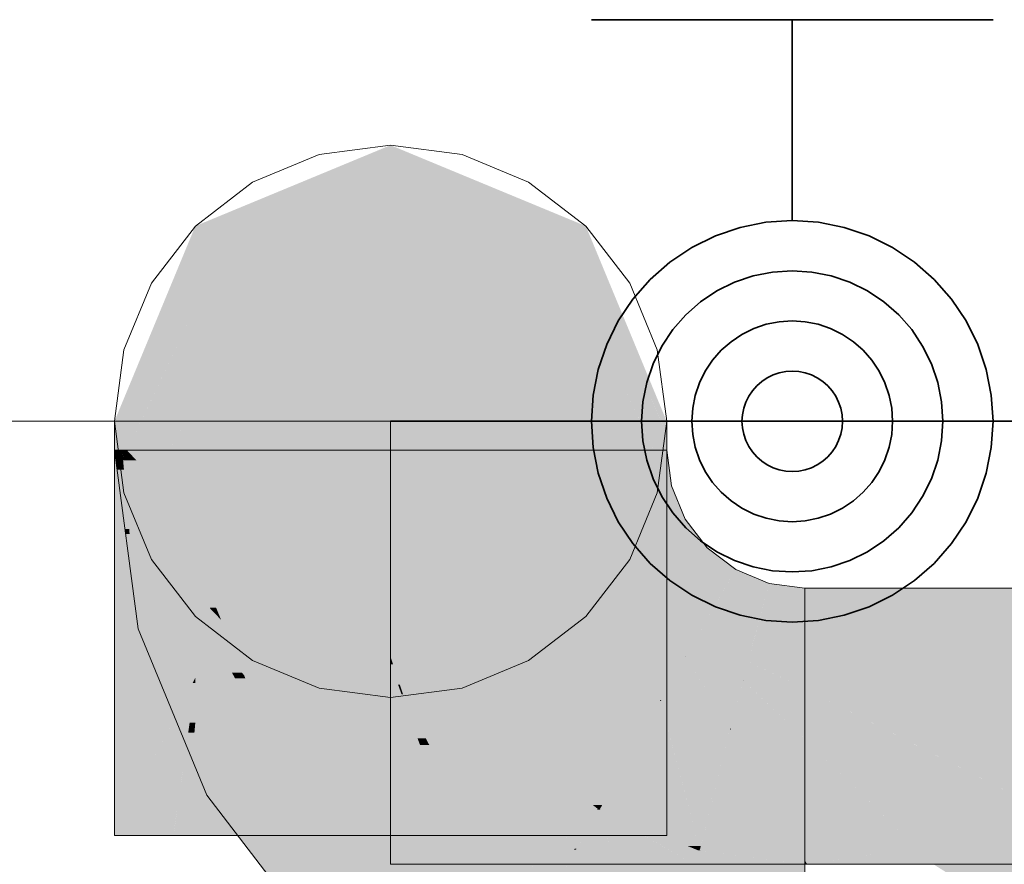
# Model space of a CAD drawing. Extents: x -223 to 557, y -138 to 606.
# Tile 63 of 256: x -44.39 to -42.43, y 102.57 to 104.25. Entities that reach past the tile are written whole.
import ezdxf

# ---------------------------------------------------------------- set-up
doc = ezdxf.new("R2010")
doc.units = 0
doc.layers.get('0').update_dxf_attribs({"lineweight": 35})
doc.layers.add('0-Shading', color=7, linetype='Continuous', lineweight=35)
for name, color, linetype, lineweight, true_color in [('H_Heizkoerper', 1, 'Continuous', 35, 0xff0000), ('H_Ruecklauf_Beschriftung_OG', 5, 'Continuous', 18, 0x0000ff), ('H_Vorlauf', 1, 'Continuous', 35, 0xff0000), ('H_Vorlauf_OG', 1, 'Continuous', 18, 0xff0000)]:
    doc.layers.add(name, color=color, linetype=linetype, lineweight=lineweight, true_color=true_color)

# ---------------------------------------------------------------- blocks, each defined once
blk = doc.blocks.new('Shading-A07ALDT11N', base_point=(16.4127, 8.9635))
at = {"layer": '0-Shading', "color": 14, "true_color": 0x8e0000}
for points in [[(-43.6533, 103.9509), (-43.7664, 103.9509), (-43.6533, 103.9978)], [(-43.5402, 103.9509), (-43.6533, 103.9509), (-43.6533, 103.9978)], [(-43.9388, 103.8367), (-44.0422, 103.8367), (-43.6533, 103.9509)], [(-44.0422, 103.8367), (-43.6533, 103.9509), (-43.7664, 103.9509)], [(-43.3677, 103.8367), (-43.5402, 103.9509), (-43.6533, 103.9509)], [(-43.2644, 103.8367), (-43.3677, 103.8367), (-43.5402, 103.9509)], [(-44.0422, 103.7953), (-43.9388, 103.8367), (-44.0422, 103.8367)], [(-43.2644, 103.7953), (-43.2644, 103.8367), (-43.3677, 103.8367)]]:
    blk.add_solid(points, dxfattribs=at)
at = {"layer": '0-Shading', "color": 14, "true_color": 0xac0000}
for points in [[(-43.6533, 103.8136), (-43.9966, 103.8136), (-43.6533, 103.9509)], [(-43.3099, 103.8136), (-43.6533, 103.8136), (-43.6533, 103.9509)], [(-43.7041, 103.7953), (-44.0422, 103.7953), (-43.6533, 103.8136)], [(-44.0422, 103.7953), (-43.6533, 103.8136), (-43.9966, 103.8136)], [(-43.6024, 103.7953), (-43.3099, 103.8136), (-43.6533, 103.8136)], [(-43.2644, 103.7953), (-43.6024, 103.7953), (-43.3099, 103.8136)], [(-44.0422, 103.6741), (-43.7041, 103.7953), (-44.0422, 103.7953)], [(-43.2644, 103.6741), (-43.2644, 103.7953), (-43.6024, 103.7953)], [(-44.0422, 103.0774), (-44.1684, 103.0774), (-44.0422, 103.2297)], [(-43.1033, 103.0353), (-43.2644, 103.0353), (-43.2644, 103.2297)], [(-44.1999, 103.0394), (-44.0422, 103.0774), (-44.1684, 103.0774)], [(-44.0422, 103.0394), (-44.1999, 103.0394), (-44.0422, 103.0774)], [(-44.0422, 103.0353), (-44.2033, 103.0353), (-44.0422, 103.0394)], [(-44.2033, 103.0353), (-44.0422, 103.0394), (-44.1999, 103.0394)], [(-44.0422, 102.937), (-44.2033, 102.937), (-44.2033, 103.0353)], [(-44.0422, 102.937), (-44.0422, 103.0353), (-44.2033, 103.0353)], [(-43.1033, 102.937), (-43.2644, 102.937), (-43.1033, 103.0353)], [(-43.2644, 102.937), (-43.1033, 103.0353), (-43.2644, 103.0353)], [(-44.2033, 102.8363), (-44.0422, 102.937), (-44.2033, 102.937)], [(-43.1033, 102.8363), (-43.1033, 102.937), (-43.2644, 102.937)]]:
    blk.add_solid(points, dxfattribs=at)
at = {"layer": '0-Shading', "color": 16, "true_color": 0x850000}
for points in [[(-44.0422, 103.7953), (-44.0593, 103.7953), (-44.0422, 103.8367)], [(-43.2472, 103.7953), (-43.2644, 103.7953), (-43.2644, 103.8367)], [(-44.1912, 103.4478), (-44.2033, 103.4478), (-44.0422, 103.7953)], [(-44.2033, 103.4478), (-44.0422, 103.7953), (-44.0593, 103.7953)], [(-43.1153, 103.4478), (-43.2472, 103.7953), (-43.2644, 103.7953)], [(-43.1033, 103.4478), (-43.1153, 103.4478), (-43.2472, 103.7953)], [(-44.2033, 103.4197), (-44.1912, 103.4478), (-44.2033, 103.4478)], [(-43.1033, 103.4197), (-43.1033, 103.4478), (-43.1153, 103.4478)]]:
    blk.add_solid(points, dxfattribs=at)
at = {"layer": '0-Shading', "color": 12, "true_color": 0xc70000}
for points in [[(-43.6533, 103.6741), (-44.0422, 103.6741), (-43.6533, 103.8136)], [(-43.2644, 103.6741), (-43.6533, 103.6741), (-43.6533, 103.8136)], [(-43.6533, 103.5951), (-44.0422, 103.5951), (-43.6533, 103.6741)], [(-44.0422, 103.5951), (-43.6533, 103.6741), (-44.0422, 103.6741)], [(-43.2644, 103.5951), (-43.6533, 103.5951), (-43.2644, 103.6741)], [(-43.6533, 103.5951), (-43.2644, 103.6741), (-43.6533, 103.6741)], [(-44.0422, 103.4811), (-43.6533, 103.5951), (-44.0422, 103.5951)], [(-43.2644, 103.4811), (-43.2644, 103.5951), (-43.6533, 103.5951)]]:
    blk.add_solid(points, dxfattribs=at)
at = {"layer": '0-Shading', "color": 14, "true_color": 0x920000}
for points in [[(-44.0422, 103.6741), (-44.0942, 103.6741), (-44.0422, 103.7953)], [(-43.2123, 103.6741), (-43.2644, 103.6741), (-43.2644, 103.7953)], [(-44.1638, 103.4197), (-44.2033, 103.4197), (-44.0422, 103.6741)], [(-44.2033, 103.4197), (-44.0422, 103.6741), (-44.0942, 103.6741)], [(-43.1427, 103.4197), (-43.2123, 103.6741), (-43.2644, 103.6741)], [(-43.1033, 103.4197), (-43.1427, 103.4197), (-43.2123, 103.6741)], [(-44.2033, 103.3372), (-44.1638, 103.4197), (-44.2033, 103.4197)], [(-43.1033, 103.3372), (-43.1033, 103.4197), (-43.1427, 103.4197)]]:
    blk.add_solid(points, dxfattribs=at)
at = {"layer": '0-Shading', "color": 14, "true_color": 0x9d0000}
for points in [[(-44.0422, 103.4811), (-44.1344, 103.4811), (-44.0422, 103.6741)], [(-43.1721, 103.4811), (-43.2644, 103.4811), (-43.2644, 103.6741)], [(-44.1265, 103.3372), (-44.2033, 103.3372), (-44.0422, 103.4811)], [(-44.2033, 103.3372), (-44.0422, 103.4811), (-44.1344, 103.4811)], [(-43.1801, 103.3372), (-43.1721, 103.4811), (-43.2644, 103.4811)], [(-43.1033, 103.3372), (-43.1801, 103.3372), (-43.1721, 103.4811)], [(-44.2033, 103.2061), (-44.1265, 103.3372), (-44.2033, 103.3372)], [(-43.1033, 103.2061), (-43.1033, 103.3372), (-43.1801, 103.3372)]]:
    blk.add_solid(points, dxfattribs=at)
at = {"layer": '0-Shading', "color": 12, "true_color": 0xdd0000}
for points in [[(-43.6533, 103.4811), (-44.0422, 103.4811), (-43.6533, 103.5951)], [(-43.2644, 103.4811), (-43.6533, 103.4811), (-43.6533, 103.5951)], [(-43.6533, 103.3103), (-44.0422, 103.3103), (-43.6533, 103.4811)], [(-44.0422, 103.3103), (-43.6533, 103.4811), (-44.0422, 103.4811)], [(-43.2644, 103.3103), (-43.6533, 103.3103), (-43.2644, 103.4811)], [(-43.6533, 103.3103), (-43.2644, 103.4811), (-43.6533, 103.4811)], [(-44.0422, 103.2297), (-43.6533, 103.3103), (-44.0422, 103.3103)], [(-43.2644, 103.2297), (-43.2644, 103.3103), (-43.6533, 103.3103)]]:
    blk.add_solid(points, dxfattribs=at)
at = {"layer": '0-Shading', "color": 14, "true_color": 0xa60000}
for points in [[(-44.0422, 103.2297), (-44.1894, 103.2297), (-44.0422, 103.4811)], [(-43.1171, 103.2297), (-43.2644, 103.2297), (-43.2644, 103.4811)], [(-44.0617, 103.2061), (-44.2033, 103.2061), (-44.0422, 103.2297)], [(-44.2033, 103.2061), (-44.0422, 103.2297), (-44.1894, 103.2297)], [(-43.2448, 103.2061), (-43.1171, 103.2297), (-43.2644, 103.2297)], [(-43.1033, 103.2061), (-43.2448, 103.2061), (-43.1171, 103.2297)], [(-44.2033, 103.0353), (-44.0617, 103.2061), (-44.2033, 103.2061)], [(-43.1033, 103.0353), (-43.1033, 103.2061), (-43.2448, 103.2061)]]:
    blk.add_solid(points, dxfattribs=at)
at = {"layer": '0-Shading', "color": 14, "true_color": 0xaf0000}
for points in [[(-44.1889, 103.3772), (-44.193, 103.3905), (-44.2033, 103.3905)], [(-44.1865, 103.375), (-44.2012, 103.375), (-44.2033, 103.3905)], [(-44.1854, 103.3772), (-44.1889, 103.3772), (-44.193, 103.3905)], [(-44.1813, 103.3701), (-44.1787, 103.3905), (-44.193, 103.3905)], [(-44.1597, 103.3701), (-44.1813, 103.3701), (-44.1787, 103.3905)], [(-44.0197, 103.2199), (-44.0422, 103.3905), (-44.1787, 103.3905)], [(-43.255, 103.3194), (-43.1033, 103.3905), (-43.2644, 103.3905)], [(-43.0939, 103.3194), (-43.255, 103.3194), (-43.1033, 103.3905)], [(-44.1981, 103.3516), (-44.1865, 103.375), (-44.2012, 103.375)], [(-44.1844, 103.3516), (-44.1981, 103.3516), (-44.1865, 103.375)], [(-44.1865, 103.375), (-44.1854, 103.3772), (-44.1889, 103.3772)], [(-44.1841, 103.375), (-44.1865, 103.375), (-44.1854, 103.3772)], [(-44.1813, 103.3701), (-44.1841, 103.375), (-44.1865, 103.375)], [(-44.1813, 103.3701), (-44.1861, 103.3701), (-44.1865, 103.375)], [(-44.1789, 103.2888), (-44.1813, 103.3701), (-44.1861, 103.3701)], [(-44.1347, 103.2888), (-44.1789, 103.2888), (-44.1813, 103.3701)], [(-44.0197, 103.2199), (-44.1597, 103.3701), (-44.1813, 103.3701)], [(-44.0197, 103.2199), (-44.0954, 103.2199), (-44.1813, 103.3701)], [(-44.1826, 103.2336), (-44.1844, 103.3516), (-44.1981, 103.3516)], [(-44.174, 103.2336), (-44.1826, 103.2336), (-44.1844, 103.3516)], [(-43.2495, 103.2777), (-43.0939, 103.3194), (-43.255, 103.3194)], [(-43.0766, 103.2777), (-43.2495, 103.2777), (-43.0939, 103.3194)], [(-44.174, 103.2336), (-44.1347, 103.2888), (-44.1789, 103.2888)], [(-44.1032, 103.2336), (-44.174, 103.2336), (-44.1347, 103.2888)], [(-43.2393, 103.253), (-43.0766, 103.2777), (-43.2495, 103.2777)], [(-43.0664, 103.253), (-43.2393, 103.253), (-43.0766, 103.2777)], [(-43.2059, 103.1725), (-43.0664, 103.253), (-43.2393, 103.253)], [(-43.0227, 103.1961), (-43.1651, 103.1961), (-43.0664, 103.253)], [(-44.1813, 103.2234), (-44.174, 103.2336), (-44.1826, 103.2336)], [(-44.1731, 103.2234), (-44.1813, 103.2234), (-44.174, 103.2336)], [(-44.1564, 103.0347), (-44.1731, 103.2234), (-44.1813, 103.2234)], [(-44.1727, 103.2188), (-44.1032, 103.2336), (-44.174, 103.2336)], [(-44.0947, 103.2188), (-44.1727, 103.2188), (-44.1032, 103.2336)], [(-44.1564, 103.0347), (-44.0947, 103.2188), (-44.1727, 103.2188)], [(-44.0381, 103.0664), (-44.1458, 103.0664), (-44.0947, 103.2188)], [(-44.0132, 103.0764), (-44.0197, 103.2199), (-44.0954, 103.2199)], [(-44.0116, 103.0735), (-44.0407, 103.0735), (-44.0947, 103.2188)], [(-44.0008, 103.0764), (-44.0132, 103.0764), (-44.0197, 103.2199)], [(-43.0463, 103.1725), (-43.2059, 103.1725), (-43.0227, 103.1961)], [(-43.2059, 103.1725), (-43.0227, 103.1961), (-43.1651, 103.1961)], [(-42.9658, 103.1524), (-43.0664, 103.1524), (-43.0227, 103.1961)], [(-43.1366, 103.0822), (-43.0463, 103.1725), (-43.2059, 103.1725)], [(-43.0063, 103.0822), (-43.1366, 103.0822), (-42.9658, 103.1524)], [(-43.1366, 103.0822), (-42.9658, 103.1524), (-43.0664, 103.1524)], [(-42.8994, 103.1249), (-42.9816, 103.1249), (-42.9658, 103.1524)], [(-42.9295, 103.0129), (-43.0463, 103.0129), (-42.8994, 103.1249)], [(-43.0463, 103.0129), (-42.8994, 103.1249), (-42.9816, 103.1249)], [(-42.8283, 103.1155), (-42.9019, 103.1155), (-42.8994, 103.1249)], [(-42.8283, 102.9693), (-42.9411, 102.9693), (-42.8283, 103.1155)], [(-42.9411, 102.9693), (-42.8283, 103.1155), (-42.9019, 103.1155)], [(-44.1564, 103.0347), (-44.0381, 103.0664), (-44.1458, 103.0664)], [(-44.0249, 103.0487), (-44.1039, 103.0487), (-44.0381, 103.0664)], [(-44.0381, 103.0664), (-44.0116, 103.0735), (-44.0407, 103.0735)], [(-44.0046, 103.0664), (-44.0381, 103.0664), (-44.0116, 103.0735)], [(-44.0276, 103.0524), (-44.0046, 103.0664), (-44.0381, 103.0664)], [(-43.9909, 103.0524), (-44.0276, 103.0524), (-44.0046, 103.0664)], [(-44.0116, 103.0735), (-44.0008, 103.0764), (-44.0132, 103.0764)], [(-43.9996, 103.0735), (-44.0116, 103.0735), (-44.0008, 103.0764)], [(-43.9909, 103.0524), (-43.9996, 103.0735), (-44.0116, 103.0735)], [(-43.0463, 103.0129), (-43.0063, 103.0822), (-43.1366, 103.0822)], [(-44.1564, 103.0347), (-44.0249, 103.0487), (-44.1039, 103.0487)], [(-44.0172, 103.0347), (-44.1564, 103.0347), (-44.0249, 103.0487)], [(-44.0249, 103.0487), (-43.9909, 103.0524), (-44.0276, 103.0524)], [(-43.9894, 103.0487), (-44.0249, 103.0487), (-43.9909, 103.0524)], [(-43.949, 102.9469), (-43.9691, 102.9469), (-44.0249, 103.0487)], [(-43.9449, 102.9415), (-43.9894, 103.0487), (-44.0249, 103.0487)], [(-44.0524, 102.7836), (-44.0172, 103.0347), (-44.1564, 103.0347)], [(-43.8795, 102.7836), (-44.0524, 102.7836), (-44.0172, 103.0347)], [(-42.9411, 102.9693), (-42.9295, 103.0129), (-43.0463, 103.0129)], [(-42.8283, 102.9545), (-42.8283, 102.9693), (-42.9411, 102.9693)], [(-43.9631, 102.9359), (-43.949, 102.9469), (-43.9691, 102.9469)], [(-43.9426, 102.9359), (-43.9631, 102.9359), (-43.949, 102.9469)], [(-43.8795, 102.7836), (-43.9426, 102.9359), (-43.9631, 102.9359)], [(-43.9449, 102.9415), (-43.9458, 102.9415), (-43.949, 102.9469)], [(-43.9426, 102.9359), (-43.9449, 102.9415), (-43.9458, 102.9415)], [(-44.019, 102.703), (-43.8795, 102.7836), (-44.0524, 102.7836)], [(-43.8177, 102.703), (-44.019, 102.703), (-43.8795, 102.7836)], [(-43.8879, 102.5322), (-43.8177, 102.703), (-44.019, 102.703)], [(-43.6866, 102.5322), (-43.8879, 102.5322), (-43.8177, 102.703)]]:
    blk.add_solid(points, dxfattribs=at)
at = {"layer": '0-Shading', "color": 1, "true_color": 0xf50000}
for points in [[(-44.0141, 103.177), (-43.6533, 103.3905), (-44.0422, 103.3905)], [(-43.6251, 103.177), (-44.0141, 103.177), (-43.6533, 103.3905)], [(-43.6384, 103.2777), (-43.2644, 103.3905), (-43.6533, 103.3905)], [(-43.2495, 103.2777), (-43.6384, 103.2777), (-43.2644, 103.3905)], [(-43.6251, 103.177), (-43.2495, 103.2777), (-43.6384, 103.2777)], [(-43.2417, 103.177), (-43.6251, 103.177), (-43.2495, 103.2777)], [(-43.2059, 103.1725), (-43.2413, 103.1725), (-43.2495, 103.2777)], [(-44.0008, 103.0764), (-43.6251, 103.177), (-44.0141, 103.177)], [(-43.5982, 103.0764), (-44.0008, 103.0764), (-43.6251, 103.177)], [(-43.5427, 102.978), (-43.5718, 102.978), (-43.6251, 103.177)], [(-43.6152, 103.153), (-43.2417, 103.177), (-43.6251, 103.177)], [(-43.2398, 103.153), (-43.6152, 103.153), (-43.2417, 103.177)], [(-43.2398, 103.153), (-43.2059, 103.1725), (-43.2413, 103.1725)], [(-43.199, 103.153), (-43.2398, 103.153), (-43.2059, 103.1725)], [(-43.1366, 103.0822), (-43.174, 103.0822), (-43.2059, 103.1725)], [(-43.5427, 102.978), (-43.2398, 103.153), (-43.6152, 103.153)], [(-43.2346, 102.9842), (-43.5321, 102.9842), (-43.2398, 103.153)], [(-43.2368, 103.0545), (-43.199, 103.153), (-43.2398, 103.153)], [(-43.1643, 103.0545), (-43.2368, 103.0545), (-43.199, 103.153)], [(-43.9541, 102.9635), (-43.5982, 103.0764), (-44.0008, 103.0764)], [(-43.5679, 102.9635), (-43.9541, 102.9635), (-43.5982, 103.0764)], [(-43.1643, 103.0545), (-43.1366, 103.0822), (-43.174, 103.0822)], [(-43.1177, 103.0545), (-43.1643, 103.0545), (-43.1366, 103.0822)], [(-43.0463, 103.0129), (-43.0891, 103.0129), (-43.1366, 103.0822)], [(-43.2346, 102.9842), (-43.1643, 103.0545), (-43.2368, 103.0545)], [(-43.1431, 102.9842), (-43.2346, 102.9842), (-43.1643, 103.0545)], [(-43.1415, 102.979), (-43.1177, 103.0545), (-43.1643, 103.0545)], [(-43.0658, 102.979), (-43.1415, 102.979), (-43.1177, 103.0545)], [(-43.0658, 102.979), (-43.0463, 103.0129), (-43.0891, 103.0129)], [(-43.0654, 102.979), (-43.0658, 102.979), (-43.0463, 103.0129)], [(-43.0063, 102.9786), (-43.0656, 102.9786), (-43.0463, 103.0129)], [(-42.9411, 102.9693), (-42.9954, 102.9693), (-43.0463, 103.0129)], [(-43.5679, 102.9635), (-43.5427, 102.978), (-43.5718, 102.978)], [(-43.5343, 102.9635), (-43.5679, 102.9635), (-43.5427, 102.978)], [(-43.2408, 102.978), (-43.5427, 102.978), (-43.2346, 102.9842)], [(-43.5427, 102.978), (-43.2346, 102.9842), (-43.5321, 102.9842)], [(-43.4116, 102.8072), (-43.4441, 102.8072), (-43.5427, 102.978)], [(-43.4116, 102.8072), (-43.2408, 102.978), (-43.5427, 102.978)], [(-43.2357, 102.8072), (-43.4116, 102.8072), (-43.2346, 102.9842)], [(-43.1156, 102.8928), (-43.2352, 102.8928), (-43.1431, 102.9842)], [(-43.2352, 102.8928), (-43.1431, 102.9842), (-43.2346, 102.9842)], [(-43.1156, 102.8928), (-43.0658, 102.979), (-43.1415, 102.979)], [(-43.1139, 102.8928), (-43.1156, 102.8928), (-43.0656, 102.9786)], [(-43.1156, 102.8928), (-43.0656, 102.9786), (-43.0661, 102.9786)], [(-43.0112, 102.8907), (-43.1151, 102.8907), (-43.0656, 102.9786)], [(-43.0656, 102.9786), (-43.0661, 102.9786), (-43.0658, 102.979)], [(-43.0656, 102.9786), (-43.0654, 102.979), (-43.0658, 102.979)], [(-43.0365, 102.9316), (-43.0063, 102.9786), (-43.0656, 102.9786)], [(-42.9512, 102.9316), (-43.0365, 102.9316), (-43.0063, 102.9786)], [(-42.9512, 102.9316), (-42.9411, 102.9693), (-42.9954, 102.9693)], [(-42.9508, 102.9316), (-42.9512, 102.9316), (-42.9411, 102.9693)], [(-42.8614, 102.9312), (-42.9509, 102.9312), (-42.9411, 102.9693)], [(-42.8283, 102.9545), (-42.91, 102.9545), (-42.9411, 102.9693)], [(-43.8795, 102.7836), (-43.5679, 102.9635), (-43.9541, 102.9635)], [(-43.4934, 102.7836), (-43.8795, 102.7836), (-43.5679, 102.9635)], [(-43.4947, 102.7866), (-43.5343, 102.9635), (-43.5679, 102.9635)], [(-43.4322, 102.7866), (-43.4947, 102.7866), (-43.5343, 102.9635)], [(-42.8283, 102.9154), (-42.8283, 102.9545), (-42.91, 102.9545)], [(-42.5823, 102.9154), (-42.8283, 102.9154), (-42.8283, 102.9545)], [(-40.972, 102.8489), (-41.1352, 102.9545), (-42.8283, 102.9545)], [(-40.972, 102.8489), (-42.164, 102.8489), (-42.8283, 102.9545)], [(-42.977, 102.8354), (-42.9512, 102.9316), (-43.0365, 102.9316)], [(-42.9754, 102.8354), (-42.977, 102.8354), (-42.9509, 102.9312)], [(-42.977, 102.8354), (-42.9509, 102.9312), (-42.9513, 102.9312)], [(-42.8471, 102.8335), (-42.9759, 102.8335), (-42.9509, 102.9312)], [(-42.9509, 102.9312), (-42.9513, 102.9312), (-42.9512, 102.9316)], [(-42.9509, 102.9312), (-42.9508, 102.9316), (-42.9512, 102.9316)], [(-42.934, 102.9154), (-42.8614, 102.9312), (-42.9509, 102.9312)], [(-42.8283, 102.9154), (-42.934, 102.9154), (-42.8614, 102.9312)], [(-42.8283, 102.8158), (-42.8283, 102.9154), (-42.934, 102.9154)], [(-42.6322, 102.8158), (-42.8283, 102.8158), (-42.8283, 102.9154)], [(-42.5143, 102.756), (-42.5823, 102.9154), (-42.8283, 102.9154)], [(-41.5793, 102.756), (-42.5143, 102.756), (-42.5823, 102.9154)], [(-43.0586, 102.6744), (-43.2368, 102.6744), (-43.1151, 102.8907)], [(-43.2365, 102.6834), (-43.1156, 102.8928), (-43.2352, 102.8928)], [(-43.2318, 102.6834), (-43.2365, 102.6834), (-43.1151, 102.8907)], [(-43.2365, 102.6834), (-43.1151, 102.8907), (-43.1168, 102.8907)], [(-43.1151, 102.8907), (-43.1168, 102.8907), (-43.1156, 102.8928)], [(-43.1151, 102.8907), (-43.1139, 102.8928), (-43.1156, 102.8928)], [(-43.1006, 102.8354), (-43.0112, 102.8907), (-43.1151, 102.8907)], [(-42.977, 102.8354), (-43.1006, 102.8354), (-43.0112, 102.8907)], [(-43.0396, 102.6018), (-42.977, 102.8354), (-43.1006, 102.8354)], [(-43.0353, 102.6018), (-43.0396, 102.6018), (-42.9759, 102.8335)], [(-43.0396, 102.6018), (-42.9759, 102.8335), (-42.9775, 102.8335)], [(-42.8391, 102.5931), (-43.0375, 102.5931), (-42.9759, 102.8335)], [(-42.9759, 102.8335), (-42.9775, 102.8335), (-42.977, 102.8354)], [(-42.9759, 102.8335), (-42.9754, 102.8354), (-42.977, 102.8354)], [(-42.9659, 102.8158), (-42.8471, 102.8335), (-42.9759, 102.8335)], [(-42.8283, 102.8158), (-42.9659, 102.8158), (-42.8471, 102.8335)], [(-42.8283, 102.574), (-42.8283, 102.8158), (-42.9659, 102.8158)], [(-42.6061, 102.5988), (-42.8283, 102.5988), (-42.8283, 102.8158)], [(-42.6544, 102.646), (-42.6322, 102.8158), (-42.8283, 102.8158)], [(-42.2977, 102.646), (-42.6544, 102.646), (-42.6322, 102.8158)], [(-43.4322, 102.7866), (-43.4116, 102.8072), (-43.4441, 102.8072)], [(-43.391, 102.7866), (-43.4322, 102.7866), (-43.4116, 102.8072)], [(-43.2503, 102.6834), (-43.2357, 102.8072), (-43.4116, 102.8072)], [(-43.2408, 102.6761), (-43.2805, 102.6761), (-43.4116, 102.8072)], [(-43.2365, 102.6834), (-43.2503, 102.6834), (-43.2357, 102.8072)], [(-43.848, 102.7424), (-43.4934, 102.7836), (-43.8795, 102.7836)], [(-43.4764, 102.7424), (-43.848, 102.7424), (-43.4934, 102.7836)], [(-43.4764, 102.7424), (-43.4322, 102.7866), (-43.4947, 102.7866)], [(-43.3983, 102.7424), (-43.4764, 102.7424), (-43.4322, 102.7866)], [(-43.328, 102.6509), (-43.391, 102.7866), (-43.4322, 102.7866)], [(-43.2553, 102.6509), (-43.328, 102.6509), (-43.391, 102.7866)], [(-42.2977, 102.646), (-41.5793, 102.756), (-42.5143, 102.756)], [(-43.6866, 102.5322), (-43.4764, 102.7424), (-43.848, 102.7424)], [(-43.355, 102.5322), (-43.6866, 102.5322), (-43.4764, 102.7424)], [(-43.3923, 102.5968), (-43.3983, 102.7424), (-43.4764, 102.7424)], [(-43.2865, 102.5968), (-43.3923, 102.5968), (-43.3983, 102.7424)], [(-43.2828, 102.5968), (-43.2865, 102.5968), (-43.2368, 102.6744)], [(-43.2865, 102.5968), (-43.2368, 102.6744), (-43.2417, 102.6744)], [(-43.2149, 102.5944), (-43.2842, 102.5944), (-43.2368, 102.6744)], [(-43.2553, 102.6509), (-43.2408, 102.6761), (-43.2805, 102.6761)], [(-43.2408, 102.6761), (-43.2365, 102.6834), (-43.2503, 102.6834)], [(-43.2368, 102.6744), (-43.2417, 102.6744), (-43.2408, 102.6761)], [(-43.2367, 102.6761), (-43.2408, 102.6761), (-43.2365, 102.6834)], [(-43.2368, 102.6744), (-43.2367, 102.6761), (-43.2408, 102.6761)], [(-43.2368, 102.6744), (-43.2318, 102.6834), (-43.2365, 102.6834)], [(-43.0615, 102.6018), (-43.0586, 102.6744), (-43.2368, 102.6744)], [(-43.2349, 102.6737), (-43.2366, 102.6737), (-43.2368, 102.6744)], [(-43.1551, 102.6266), (-43.2237, 102.6266), (-43.2366, 102.6737)], [(-43.098, 102.5937), (-43.2349, 102.6737), (-43.2366, 102.6737)], [(-43.0418, 102.5937), (-43.098, 102.5937), (-43.2349, 102.6737)], [(-43.0396, 102.6018), (-43.0615, 102.6018), (-43.0586, 102.6744)], [(-43.2865, 102.5968), (-43.2553, 102.6509), (-43.328, 102.6509)], [(-42.6061, 102.5988), (-42.2977, 102.646), (-42.6544, 102.646)], [(-42.6061, 102.5988), (-42.2048, 102.5988), (-42.2977, 102.646)], [(-43.0655, 102.5052), (-43.1905, 102.5052), (-43.2237, 102.6266)], [(-43.1441, 102.5655), (-43.1551, 102.6266), (-43.2237, 102.6266)], [(-43.0493, 102.5655), (-43.1441, 102.5655), (-43.1551, 102.6266)], [(-43.3394, 102.5052), (-43.2865, 102.5968), (-43.3923, 102.5968)], [(-43.337, 102.5052), (-43.3394, 102.5052), (-43.2842, 102.5944)], [(-43.3394, 102.5052), (-43.2842, 102.5944), (-43.2879, 102.5944)], [(-43.1932, 102.5034), (-43.338, 102.5034), (-43.2842, 102.5944)], [(-43.2842, 102.5944), (-43.2879, 102.5944), (-43.2865, 102.5968)], [(-43.2842, 102.5944), (-43.2828, 102.5968), (-43.2865, 102.5968)], [(-43.1889, 102.4991), (-43.2149, 102.5944), (-43.2842, 102.5944)], [(-43.0418, 102.5937), (-43.0396, 102.6018), (-43.0615, 102.6018)], [(-43.0377, 102.5937), (-43.0418, 102.5937), (-43.0396, 102.6018)], [(-43.0375, 102.5931), (-43.0353, 102.6018), (-43.0396, 102.6018)], [(-42.7682, 102.574), (-42.8283, 102.574), (-42.6061, 102.5988)], [(-42.8283, 102.574), (-42.6061, 102.5988), (-42.8283, 102.5988)], [(-42.8236, 102.5655), (-42.572, 102.5655), (-42.6061, 102.5988)], [(-42.572, 102.5655), (-42.1392, 102.5655), (-42.6061, 102.5988)], [(-42.1392, 102.5655), (-42.6061, 102.5988), (-42.2048, 102.5988)], [(-43.0493, 102.5655), (-43.0418, 102.5937), (-43.098, 102.5937)], [(-43.0575, 102.5052), (-43.0655, 102.5052), (-43.0418, 102.5937)], [(-42.9867, 102.501), (-43.0583, 102.501), (-43.0418, 102.5937)], [(-43.0375, 102.5931), (-43.0377, 102.5937), (-43.0418, 102.5937)], [(-43.0375, 102.5931), (-43.0415, 102.5931), (-43.0418, 102.5937)], [(-42.9492, 102.4381), (-43.0375, 102.5931), (-43.0415, 102.5931)], [(-42.947, 102.4381), (-42.9492, 102.4381), (-43.0375, 102.5931)], [(-42.8926, 102.574), (-42.8391, 102.5931), (-43.0375, 102.5931)], [(-43.0323, 102.5924), (-43.0371, 102.5924), (-43.0375, 102.5931)], [(-42.9862, 102.5788), (-43.0292, 102.5788), (-43.0371, 102.5924)], [(-42.9722, 102.575), (-43.0323, 102.5924), (-43.0371, 102.5924)], [(-42.9003, 102.575), (-42.9722, 102.575), (-43.0323, 102.5924)], [(-42.8283, 102.5655), (-43.0214, 102.5655), (-43.0292, 102.5788)], [(-42.9722, 102.575), (-42.9862, 102.5788), (-43.0292, 102.5788)], [(-42.8283, 102.5655), (-42.9003, 102.575), (-42.9722, 102.575)], [(-42.8283, 102.574), (-42.8926, 102.574), (-42.8391, 102.5931)], [(-43.0655, 102.5052), (-43.0493, 102.5655), (-43.1441, 102.5655)], [(-43.0125, 102.5503), (-42.8283, 102.5655), (-43.0214, 102.5655)], [(-42.8283, 102.5503), (-43.0125, 102.5503), (-42.8283, 102.5655)], [(-42.8283, 102.5655), (-42.8283, 102.574), (-42.8926, 102.574)], [(-42.8283, 102.5655), (-42.8236, 102.5655), (-42.8283, 102.574)], [(-42.8236, 102.5655), (-42.7682, 102.574), (-42.8283, 102.574)], [(-42.8233, 102.5653), (-42.8236, 102.5655), (-42.8283, 102.5655)], [(-42.8233, 102.5653), (-42.8283, 102.5653), (-42.8283, 102.5655)], [(-42.8233, 102.5653), (-42.572, 102.5655), (-42.8236, 102.5655)], [(-42.5716, 102.5653), (-42.8233, 102.5653), (-42.572, 102.5655)], [(-42.5468, 102.5496), (-42.1392, 102.5655), (-42.572, 102.5655)], [(-42.0938, 102.5496), (-42.5468, 102.5496), (-42.1392, 102.5655)]]:
    blk.add_solid(points, dxfattribs=at)
at = {"layer": '0-Shading', "color": 1, "true_color": 0xec0000}
for points in [[(-43.6533, 103.2297), (-44.0422, 103.2297), (-43.6533, 103.3103)], [(-43.2644, 103.2297), (-43.6533, 103.2297), (-43.6533, 103.3103)], [(-43.6533, 102.9787), (-44.0422, 102.9787), (-43.6533, 103.2297)], [(-44.0422, 102.9787), (-43.6533, 103.2297), (-44.0422, 103.2297)], [(-43.2644, 102.9787), (-43.6533, 102.9787), (-43.2644, 103.2297)], [(-43.6533, 102.9787), (-43.2644, 103.2297), (-43.6533, 103.2297)], [(-44.0422, 102.937), (-43.6533, 102.9787), (-44.0422, 102.9787)], [(-43.2644, 102.937), (-43.2644, 102.9787), (-43.6533, 102.9787)]]:
    blk.add_solid(points, dxfattribs=at)
at = {"layer": '0-Shading', "color": 14, "true_color": 0xb00000}
for points in [[(-42.8283, 102.9545), (-41.1352, 102.9545), (-42.8283, 103.1155)], [(-41.1352, 102.9545), (-42.8283, 103.1155), (-42.5866, 103.1155)], [(-41.1352, 102.9545), (-35.9462, 102.9545), (-42.5866, 103.1155)], [(-35.9462, 102.9545), (-42.5866, 103.1155), (-35.842, 103.1155)], [(-44.0938, 102.8363), (-44.2033, 102.8363), (-44.0422, 102.937)], [(-44.0422, 102.9263), (-44.0476, 102.9263), (-44.0422, 102.937)], [(-43.2644, 102.8363), (-43.1033, 102.8363), (-43.2644, 102.937)], [(-44.0563, 102.8279), (-44.0981, 102.8279), (-44.0422, 102.9263)], [(-44.0981, 102.8279), (-44.0422, 102.9263), (-44.0476, 102.9263)], [(-44.0422, 102.8477), (-44.0535, 102.8477), (-44.0422, 102.9263)], [(-44.2033, 102.6228), (-44.0938, 102.8363), (-44.2033, 102.8363)], [(-44.0631, 102.6228), (-44.0422, 102.6228), (-44.0422, 102.8477)], [(-44.0563, 102.8279), (-44.044, 102.8279), (-44.0422, 102.8477)], [(-44.0563, 102.8279), (-44.0422, 102.8477), (-44.0535, 102.8477)], [(-43.2644, 102.6228), (-43.1033, 102.6228), (-43.2644, 102.8363)], [(-43.1033, 102.6228), (-43.2644, 102.8363), (-43.1033, 102.8363)], [(-44.2033, 102.6228), (-44.0563, 102.8279), (-44.0981, 102.8279)], [(-44.1707, 102.6683), (-44.0793, 102.6683), (-44.0563, 102.8279)], [(-44.0858, 102.6228), (-44.0631, 102.6228), (-44.0563, 102.8279)], [(-44.0631, 102.6228), (-44.0563, 102.8279), (-44.044, 102.8279)], [(-44.2033, 102.6228), (-44.0877, 102.6228), (-44.1707, 102.6683)], [(-44.0877, 102.6228), (-44.1707, 102.6683), (-44.0793, 102.6683)], [(-44.0877, 102.6228), (-44.0858, 102.6228), (-44.0793, 102.6683)]]:
    blk.add_solid(points, dxfattribs=at)
at = {"layer": '0-Shading', "color": 1, "true_color": 0xf40000}
for points in [[(-43.6533, 102.964), (-43.7904, 102.964), (-43.6533, 102.9787)], [(-43.5717, 102.904), (-43.6285, 102.904), (-43.6533, 102.9787)], [(-43.2644, 102.937), (-43.6077, 102.937), (-43.6533, 102.9787)], [(-43.6484, 102.964), (-43.6533, 102.964), (-43.6533, 102.9787)], [(-43.932, 102.937), (-44.0422, 102.937), (-43.6533, 102.964)], [(-44.0422, 102.937), (-43.6533, 102.964), (-43.7904, 102.964)], [(-44.0422, 102.9263), (-43.6533, 102.9263), (-43.6533, 102.964)], [(-43.6383, 102.9229), (-43.6484, 102.964), (-43.6533, 102.964)], [(-43.6109, 102.8477), (-43.6533, 102.8477), (-43.6533, 102.964)], [(-43.6348, 102.9229), (-43.6383, 102.9229), (-43.6484, 102.964)], [(-44.0422, 102.9263), (-43.932, 102.937), (-44.0422, 102.937)], [(-43.2644, 102.6228), (-43.2644, 102.937), (-43.6077, 102.937)], [(-44.0422, 102.8477), (-43.6533, 102.8477), (-44.0422, 102.9263)], [(-43.6533, 102.8477), (-44.0422, 102.9263), (-43.6533, 102.9263)], [(-43.6285, 102.904), (-43.6348, 102.9229), (-43.6383, 102.9229)], [(-43.6285, 102.904), (-43.6314, 102.904), (-43.6383, 102.9229)], [(-43.5996, 102.8166), (-43.6285, 102.904), (-43.6314, 102.904)], [(-43.5763, 102.8032), (-43.5717, 102.904), (-43.6285, 102.904)], [(-43.5833, 102.8166), (-43.5996, 102.8166), (-43.6285, 102.904)], [(-43.4615, 102.8032), (-43.5763, 102.8032), (-43.5717, 102.904)], [(-44.0422, 102.6228), (-43.6533, 102.6228), (-44.0422, 102.8477)], [(-43.6533, 102.6228), (-44.0422, 102.8477), (-43.6533, 102.8477)], [(-43.5996, 102.8166), (-43.6109, 102.8477), (-43.6533, 102.8477)], [(-43.6463, 102.8166), (-43.5996, 102.8166), (-43.6533, 102.8477)], [(-43.6533, 102.6228), (-43.6027, 102.6228), (-43.6533, 102.8477)], [(-43.6027, 102.6228), (-43.529, 102.6228), (-43.6463, 102.8166)], [(-43.529, 102.6228), (-43.6463, 102.8166), (-43.5996, 102.8166)], [(-43.5763, 102.8032), (-43.5833, 102.8166), (-43.5996, 102.8166)], [(-43.5947, 102.8032), (-43.5763, 102.8032), (-43.5996, 102.8166)], [(-43.529, 102.6228), (-43.483, 102.6228), (-43.5947, 102.8032)], [(-43.483, 102.6228), (-43.5947, 102.8032), (-43.5763, 102.8032)], [(-43.2644, 102.6228), (-43.4615, 102.8032), (-43.5763, 102.8032)], [(-43.5215, 102.6973), (-43.3932, 102.6973), (-43.5763, 102.8032)], [(-43.4699, 102.6228), (-43.2644, 102.6228), (-43.5215, 102.6973)], [(-43.2644, 102.6228), (-43.5215, 102.6973), (-43.3932, 102.6973)], [(-43.483, 102.6228), (-43.4699, 102.6228), (-43.5215, 102.6973)]]:
    blk.add_solid(points, dxfattribs=at)
blk = doc.blocks.new('Heizkörper-A07ALDVA1N', base_point=(-51.9278, 101.0483))
at = {"layer": 'H_Vorlauf', "color": 0, "linetype": 'ByBlock', "lineweight": -2, "ltscale": 0.35}
for p, q in [((-43.2533, 104.2478), (-42.4533, 104.2478)), ((-42.8533, 103.8478), (-42.8533, 104.2478)), ((-42.9568, 103.8341), (-43.0063, 103.8173)), ((-42.9055, 103.8444), (-42.9568, 103.8341)), ((-42.8533, 103.8478), (-42.9055, 103.8444)), ((-42.801, 103.8444), (-42.8533, 103.8478)), ((-42.7497, 103.8341), (-42.801, 103.8444)), ((-42.7002, 103.8173), (-42.7497, 103.8341)), ((-43.0063, 103.8173), (-43.0533, 103.7942)), ((-42.6533, 103.7942), (-42.7002, 103.8173)), ((-43.0533, 103.7942), (-43.0968, 103.7651)), ((-42.6098, 103.7651), (-42.6533, 103.7942)), ((-43.0968, 103.7651), (-43.1361, 103.7306)), ((-42.5704, 103.7306), (-42.6098, 103.7651)), ((-42.9309, 103.7376), (-42.9681, 103.7249)), ((-42.8924, 103.7452), (-42.9309, 103.7376)), ((-42.8533, 103.7478), (-42.8924, 103.7452)), ((-42.8141, 103.7452), (-42.8533, 103.7478)), ((-42.7756, 103.7376), (-42.8141, 103.7452)), ((-42.7385, 103.7249), (-42.7756, 103.7376)), ((-43.1361, 103.7306), (-43.1706, 103.6913)), ((-42.9681, 103.7249), (-43.0033, 103.7076)), ((-42.7033, 103.7076), (-42.7385, 103.7249)), ((-42.5359, 103.6913), (-42.5704, 103.7306)), ((-43.0033, 103.7076), (-43.0359, 103.6858)), ((-42.6706, 103.6858), (-42.7033, 103.7076)), ((-43.1706, 103.6913), (-43.1997, 103.6478)), ((-43.0359, 103.6858), (-43.0654, 103.6599)), ((-42.6411, 103.6599), (-42.6706, 103.6858)), ((-42.5068, 103.6478), (-42.5359, 103.6913)), ((-43.0654, 103.6599), (-43.0913, 103.6304)), ((-42.6153, 103.6304), (-42.6411, 103.6599)), ((-43.1997, 103.6478), (-43.2228, 103.6009)), ((-42.905, 103.641), (-42.9298, 103.6326)), ((-42.8794, 103.6461), (-42.905, 103.641)), ((-42.8533, 103.6478), (-42.8794, 103.6461)), ((-42.8272, 103.6461), (-42.8533, 103.6478)), ((-42.8015, 103.641), (-42.8272, 103.6461)), ((-42.7767, 103.6326), (-42.8015, 103.641)), ((-42.4837, 103.6009), (-42.5068, 103.6478)), ((-43.0913, 103.6304), (-43.1131, 103.5978)), ((-42.9533, 103.621), (-42.975, 103.6064)), ((-42.9298, 103.6326), (-42.9533, 103.621)), ((-42.7533, 103.621), (-42.7767, 103.6326)), ((-42.7315, 103.6064), (-42.7533, 103.621)), ((-42.5935, 103.5978), (-42.6153, 103.6304)), ((-43.2228, 103.6009), (-43.2396, 103.5513)), ((-43.1131, 103.5978), (-43.1304, 103.5626)), ((-42.975, 103.6064), (-42.9947, 103.5892)), ((-42.7118, 103.5892), (-42.7315, 103.6064)), ((-42.5761, 103.5626), (-42.5935, 103.5978)), ((-42.4669, 103.5513), (-42.4837, 103.6009)), ((-42.9947, 103.5892), (-43.0119, 103.5695)), ((-42.6946, 103.5695), (-42.7118, 103.5892)), ((-43.1304, 103.5626), (-43.143, 103.5254)), ((-43.0119, 103.5695), (-43.0265, 103.5478)), ((-42.6801, 103.5478), (-42.6946, 103.5695)), ((-42.5635, 103.5254), (-42.5761, 103.5626)), ((-43.2396, 103.5513), (-43.2498, 103.5)), ((-43.0265, 103.5478), (-43.038, 103.5243)), ((-42.8915, 103.5402), (-42.9033, 103.5344)), ((-42.8791, 103.5444), (-42.8915, 103.5402)), ((-42.8663, 103.5469), (-42.8791, 103.5444)), ((-42.8533, 103.5478), (-42.8663, 103.5469)), ((-42.8402, 103.5469), (-42.8533, 103.5478)), ((-42.8274, 103.5444), (-42.8402, 103.5469)), ((-42.815, 103.5402), (-42.8274, 103.5444)), ((-42.8033, 103.5344), (-42.815, 103.5402)), ((-42.6685, 103.5243), (-42.6801, 103.5478)), ((-42.4567, 103.5), (-42.4669, 103.5513)), ((-43.143, 103.5254), (-43.1507, 103.4869)), ((-43.038, 103.5243), (-43.0464, 103.4995)), ((-42.924, 103.5185), (-42.9326, 103.5087)), ((-42.9141, 103.5271), (-42.924, 103.5185)), ((-42.9033, 103.5344), (-42.9141, 103.5271)), ((-42.7924, 103.5271), (-42.8033, 103.5344)), ((-42.7825, 103.5185), (-42.7924, 103.5271)), ((-42.7739, 103.5087), (-42.7825, 103.5185)), ((-42.6601, 103.4995), (-42.6685, 103.5243)), ((-42.5558, 103.4869), (-42.5635, 103.5254)), ((-43.2498, 103.5), (-43.2533, 103.4478)), ((-43.0464, 103.4995), (-43.0515, 103.4739)), ((-42.9399, 103.4978), (-42.9456, 103.486)), ((-42.9326, 103.5087), (-42.9399, 103.4978)), ((-42.7667, 103.4978), (-42.7739, 103.5087)), ((-42.7609, 103.486), (-42.7667, 103.4978)), ((-42.655, 103.4739), (-42.6601, 103.4995)), ((-42.4533, 103.4478), (-42.4567, 103.5)), ((-43.1507, 103.4869), (-43.1533, 103.4478)), ((-42.9456, 103.486), (-42.9499, 103.4737)), ((-42.7567, 103.4737), (-42.7609, 103.486)), ((-42.5533, 103.4478), (-42.5558, 103.4869)), ((-43.0515, 103.4739), (-43.0533, 103.4478)), ((-42.9524, 103.4608), (-42.9533, 103.4478)), ((-42.9499, 103.4737), (-42.9524, 103.4608)), ((-42.7541, 103.4608), (-42.7567, 103.4737)), ((-42.7533, 103.4478), (-42.7541, 103.4608)), ((-42.6533, 103.4478), (-42.655, 103.4739)), ((-42.0533, 103.4478), (-43.6533, 103.4478)), ((-43.2533, 103.4478), (-43.2498, 103.3956)), ((-43.1533, 103.4478), (-43.1507, 103.4086)), ((-43.0533, 103.4478), (-43.0515, 103.4217)), ((-42.9533, 103.4478), (-42.9524, 103.4347)), ((-42.7541, 103.4347), (-42.7533, 103.4478)), ((-42.655, 103.4217), (-42.6533, 103.4478)), ((-42.5558, 103.4086), (-42.5533, 103.4478)), ((-42.4567, 103.3956), (-42.4533, 103.4478)), ((-43.0515, 103.4217), (-43.0464, 103.396)), ((-42.9524, 103.4347), (-42.9499, 103.4219)), ((-42.9499, 103.4219), (-42.9456, 103.4095)), ((-42.7609, 103.4095), (-42.7567, 103.4219)), ((-42.7567, 103.4219), (-42.7541, 103.4347)), ((-42.6601, 103.396), (-42.655, 103.4217)), ((-43.1507, 103.4086), (-43.143, 103.3701)), ((-42.9456, 103.4095), (-42.9399, 103.3978)), ((-42.7667, 103.3978), (-42.7609, 103.4095)), ((-42.5635, 103.3701), (-42.5558, 103.4086)), ((-43.2498, 103.3956), (-43.2396, 103.3443)), ((-43.0464, 103.396), (-43.038, 103.3712)), ((-42.9399, 103.3978), (-42.9326, 103.3869)), ((-42.9326, 103.3869), (-42.924, 103.3771)), ((-42.7825, 103.3771), (-42.7739, 103.3869)), ((-42.7739, 103.3869), (-42.7667, 103.3978)), ((-42.6685, 103.3712), (-42.6601, 103.396)), ((-42.4669, 103.3443), (-42.4567, 103.3956)), ((-43.143, 103.3701), (-43.1304, 103.333)), ((-43.038, 103.3712), (-43.0265, 103.3478)), ((-42.924, 103.3771), (-42.9141, 103.3684)), ((-42.9141, 103.3684), (-42.9033, 103.3612)), ((-42.9033, 103.3612), (-42.8915, 103.3554)), ((-42.815, 103.3554), (-42.8033, 103.3612)), ((-42.8033, 103.3612), (-42.7924, 103.3684)), ((-42.7924, 103.3684), (-42.7825, 103.3771)), ((-42.6801, 103.3478), (-42.6685, 103.3712)), ((-42.5761, 103.333), (-42.5635, 103.3701)), ((-43.2396, 103.3443), (-43.2228, 103.2947)), ((-43.0265, 103.3478), (-43.0119, 103.326)), ((-42.8915, 103.3554), (-42.8791, 103.3512)), ((-42.8791, 103.3512), (-42.8663, 103.3486)), ((-42.8663, 103.3486), (-42.8533, 103.3478)), ((-42.8533, 103.3478), (-42.8402, 103.3486)), ((-42.8402, 103.3486), (-42.8274, 103.3512)), ((-42.8274, 103.3512), (-42.815, 103.3554)), ((-42.6946, 103.326), (-42.6801, 103.3478)), ((-42.4837, 103.2947), (-42.4669, 103.3443)), ((-43.1304, 103.333), (-43.1131, 103.2978)), ((-43.0119, 103.326), (-42.9947, 103.3064)), ((-42.7118, 103.3064), (-42.6946, 103.326)), ((-42.5935, 103.2978), (-42.5761, 103.333)), ((-42.9947, 103.3064), (-42.975, 103.2891)), ((-42.7315, 103.2891), (-42.7118, 103.3064)), ((-43.2228, 103.2947), (-43.1997, 103.2478)), ((-43.1131, 103.2978), (-43.0913, 103.2652)), ((-42.975, 103.2891), (-42.9533, 103.2746)), ((-42.7533, 103.2746), (-42.7315, 103.2891)), ((-42.6153, 103.2652), (-42.5935, 103.2978)), ((-42.5068, 103.2478), (-42.4837, 103.2947)), ((-43.0913, 103.2652), (-43.0654, 103.2356)), ((-42.9533, 103.2746), (-42.9298, 103.263)), ((-42.9298, 103.263), (-42.905, 103.2546)), ((-42.8015, 103.2546), (-42.7767, 103.263)), ((-42.7767, 103.263), (-42.7533, 103.2746)), ((-42.6411, 103.2356), (-42.6153, 103.2652)), ((-43.1997, 103.2478), (-43.1706, 103.2043)), ((-42.905, 103.2546), (-42.8794, 103.2495)), ((-42.8794, 103.2495), (-42.8533, 103.2478)), ((-42.8533, 103.2478), (-42.8272, 103.2495)), ((-42.8272, 103.2495), (-42.8015, 103.2546)), ((-42.5359, 103.2043), (-42.5068, 103.2478)), ((-43.0654, 103.2356), (-43.0359, 103.2098)), ((-42.6706, 103.2098), (-42.6411, 103.2356)), ((-43.1706, 103.2043), (-43.1361, 103.1649)), ((-43.0359, 103.2098), (-43.0033, 103.188)), ((-42.7033, 103.188), (-42.6706, 103.2098)), ((-42.5704, 103.1649), (-42.5359, 103.2043)), ((-43.0033, 103.188), (-42.9681, 103.1706)), ((-42.7385, 103.1706), (-42.7033, 103.188)), ((-43.1361, 103.1649), (-43.0968, 103.1304)), ((-42.9681, 103.1706), (-42.9309, 103.158)), ((-42.7756, 103.158), (-42.7385, 103.1706)), ((-42.6098, 103.1304), (-42.5704, 103.1649)), ((-42.9309, 103.158), (-42.8924, 103.1503)), ((-42.8924, 103.1503), (-42.8533, 103.1478)), ((-42.8533, 103.1478), (-42.8141, 103.1503)), ((-42.8141, 103.1503), (-42.7756, 103.158)), ((-43.0968, 103.1304), (-43.0533, 103.1014)), ((-42.6533, 103.1014), (-42.6098, 103.1304)), ((-43.0533, 103.1014), (-43.0063, 103.0782)), ((-42.7002, 103.0782), (-42.6533, 103.1014)), ((-43.0063, 103.0782), (-42.9568, 103.0614)), ((-42.7497, 103.0614), (-42.7002, 103.0782)), ((-42.9568, 103.0614), (-42.9055, 103.0512)), ((-42.9055, 103.0512), (-42.8533, 103.0478)), ((-42.8533, 103.0478), (-42.801, 103.0512)), ((-42.801, 103.0512), (-42.7497, 103.0614))]:
    blk.add_line(p, q, dxfattribs=at)
blk = doc.blocks.new('Rohr - 1703-A07ALDX01N', base_point=(-43.6533, 102.5655))
at = {"color": 0, "linetype": 'ByBlock', "lineweight": -2, "ltscale": 0.18}
for p, q in [((-43.6533, 103.4478), (-43.6533, 102.5655)), ((-43.6533, 102.5655), (-15.2654, 102.5655))]:
    blk.add_line(p, q, dxfattribs=at)
blk = doc.blocks.new('Bauteilbeschriftung-A07ALDYW1N', base_point=(-114.2108, 83.4478))
at = {"color": 0, "linetype": 'ByBlock', "lineweight": -2, "ltscale": 0.18}
blk.add_line((-75.5622, 103.4478), (-29.3021, 103.4478), dxfattribs=at)
blk = doc.blocks.new('Geometrie-A07ALE4S1N', base_point=(-44.2033, 3.1729))
at = {"layer": 'H_Vorlauf_OG'}
for p, q in [((-43.7956, 103.979), (-43.6533, 103.9978)), ((-43.6533, 103.9978), (-43.7956, 103.979)), ((-43.6533, 103.9978), (-43.5109, 103.979)), ((-43.5109, 103.979), (-43.6533, 103.9978)), ((-43.9283, 103.9241), (-43.7956, 103.979)), ((-43.7956, 103.979), (-43.9283, 103.9241)), ((-43.5109, 103.979), (-43.3783, 103.9241)), ((-43.3783, 103.9241), (-43.5109, 103.979)), ((-44.0422, 103.8367), (-43.9283, 103.9241)), ((-43.9283, 103.9241), (-44.0422, 103.8367)), ((-43.3783, 103.9241), (-43.2644, 103.8367)), ((-43.2644, 103.8367), (-43.3783, 103.9241)), ((-44.1296, 103.7228), (-44.0422, 103.8367)), ((-44.0422, 103.8367), (-44.1296, 103.7228)), ((-43.2644, 103.8367), (-43.1769, 103.7228)), ((-43.1769, 103.7228), (-43.2644, 103.8367)), ((-44.1845, 103.5901), (-44.1296, 103.7228)), ((-44.1296, 103.7228), (-44.1845, 103.5901)), ((-43.1769, 103.7228), (-43.122, 103.5901)), ((-43.122, 103.5901), (-43.1769, 103.7228)), ((-44.2033, 103.4478), (-44.1845, 103.5901)), ((-44.1845, 103.5901), (-44.2033, 103.4478)), ((-43.122, 103.5901), (-43.1033, 103.4478)), ((-43.1033, 103.4478), (-43.122, 103.5901)), ((-44.1845, 103.3054), (-44.2033, 103.4478)), ((-44.2033, 103.4478), (-44.2033, 103.4197)), ((-44.2033, 103.4478), (-44.1845, 103.3054)), ((-43.1033, 103.4478), (-43.122, 103.3054)), ((-43.122, 103.3054), (-43.1033, 103.4478)), ((-43.1033, 103.4478), (-43.1033, 103.4197)), ((-44.2033, 103.4197), (-44.2033, 103.3373)), ((-43.1033, 103.4197), (-43.1033, 103.3373)), ((-44.2033, 103.3905), (-44.1845, 103.3905)), ((-44.1845, 103.3905), (-44.2033, 103.3905)), ((-44.1564, 103.0347), (-44.2033, 103.3905)), ((-44.1845, 103.3905), (-44.1296, 103.3905)), ((-44.1296, 103.3905), (-44.1845, 103.3905)), ((-44.1296, 103.3905), (-44.0422, 103.3905)), ((-44.0422, 103.3905), (-44.1296, 103.3905)), ((-44.0422, 103.3905), (-43.9283, 103.3905)), ((-43.9283, 103.3905), (-44.0422, 103.3905)), ((-43.9283, 103.3905), (-43.7956, 103.3905)), ((-43.7956, 103.3905), (-43.9283, 103.3905)), ((-43.7956, 103.3905), (-43.6533, 103.3905)), ((-43.6533, 103.3905), (-43.7956, 103.3905)), ((-43.6533, 103.3905), (-43.5109, 103.3905)), ((-43.5109, 103.3905), (-43.6533, 103.3905)), ((-43.5109, 103.3905), (-43.3783, 103.3905)), ((-43.3783, 103.3905), (-43.5109, 103.3905)), ((-43.3783, 103.3905), (-43.2644, 103.3905)), ((-43.2644, 103.3905), (-43.3783, 103.3905)), ((-43.2644, 103.3905), (-43.1769, 103.3905)), ((-43.1769, 103.3905), (-43.2644, 103.3905)), ((-43.1769, 103.3905), (-43.122, 103.3905)), ((-43.122, 103.3905), (-43.1769, 103.3905)), ((-43.122, 103.3905), (-43.1033, 103.3905)), ((-43.1033, 103.3905), (-43.122, 103.3905)), ((-43.0939, 103.3194), (-43.1033, 103.3905)), ((-44.2033, 103.3373), (-44.2033, 103.2061)), ((-43.1033, 103.3373), (-43.1033, 103.2061)), ((-44.1296, 103.1728), (-44.1845, 103.3054)), ((-44.1845, 103.3054), (-44.1296, 103.1728)), ((-43.122, 103.3054), (-43.1769, 103.1728)), ((-43.1769, 103.1728), (-43.122, 103.3054)), ((-43.0664, 103.253), (-43.0939, 103.3194)), ((-43.0227, 103.1961), (-43.0664, 103.253)), ((-44.2033, 103.2061), (-44.2033, 103.0353)), ((-43.1033, 103.2061), (-43.1033, 103.0353)), ((-42.9658, 103.1524), (-43.0227, 103.1961)), ((-44.0422, 103.0589), (-44.1296, 103.1728)), ((-44.1296, 103.1728), (-44.0422, 103.0589)), ((-43.1769, 103.1728), (-43.2644, 103.0589)), ((-43.2644, 103.0589), (-43.1769, 103.1728)), ((-42.8994, 103.1249), (-42.9658, 103.1524)), ((-42.8283, 103.1155), (-42.8994, 103.1249)), ((-15.2654, 103.1155), (-42.8283, 103.1155)), ((-42.8283, 102.7934), (-42.8283, 103.1155)), ((-42.8283, 103.0968), (-42.8283, 103.1155)), ((-42.8283, 103.1155), (-42.8283, 103.0968)), ((-42.8283, 103.0419), (-42.8283, 103.0968)), ((-42.8283, 103.0968), (-42.8283, 103.0419)), ((-43.9283, 102.9715), (-44.0422, 103.0589)), ((-44.0422, 103.0589), (-43.9283, 102.9715)), ((-43.2644, 103.0589), (-43.3783, 102.9715)), ((-43.3783, 102.9715), (-43.2644, 103.0589)), ((-44.2033, 103.0353), (-44.2033, 102.8363)), ((-44.019, 102.703), (-44.1564, 103.0347)), ((-43.1033, 103.0353), (-43.1033, 102.8363)), ((-42.8283, 102.9545), (-42.8283, 103.0419)), ((-42.8283, 103.0419), (-42.8283, 102.9545)), ((-43.7956, 102.9165), (-43.9283, 102.9715)), ((-43.9283, 102.9715), (-43.7956, 102.9165)), ((-43.3783, 102.9715), (-43.5109, 102.9165)), ((-43.5109, 102.9165), (-43.3783, 102.9715)), ((-42.8283, 102.8405), (-42.8283, 102.9545)), ((-42.8283, 102.9545), (-42.8283, 102.8405)), ((-43.6533, 102.8978), (-43.7956, 102.9165)), ((-43.7956, 102.9165), (-43.6533, 102.8978)), ((-43.5109, 102.9165), (-43.6533, 102.8978)), ((-43.6533, 102.8978), (-43.5109, 102.9165)), ((-44.2033, 102.8363), (-44.2033, 102.6228)), ((-43.1033, 102.8363), (-43.1033, 102.6228)), ((-42.8283, 102.7079), (-42.8283, 102.8405)), ((-42.8283, 102.8405), (-42.8283, 102.7079)), ((-42.8283, 102.3377), (-42.8283, 102.7934)), ((-43.8005, 102.4183), (-44.019, 102.703)), ((-42.8283, 102.5655), (-42.8283, 102.7079)), ((-42.8283, 102.7079), (-42.8283, 102.5655)), ((-44.1845, 102.6228), (-44.2033, 102.6228)), ((-44.2033, 102.6228), (-44.1845, 102.6228)), ((-44.1296, 102.6228), (-44.1845, 102.6228)), ((-44.1845, 102.6228), (-44.1296, 102.6228)), ((-44.0422, 102.6228), (-44.1296, 102.6228)), ((-44.1296, 102.6228), (-44.0422, 102.6228)), ((-43.9283, 102.6228), (-44.0422, 102.6228)), ((-44.0422, 102.6228), (-43.9283, 102.6228)), ((-43.7956, 102.6228), (-43.9283, 102.6228)), ((-43.9283, 102.6228), (-43.7956, 102.6228)), ((-43.6533, 102.6228), (-43.7956, 102.6228)), ((-43.7956, 102.6228), (-43.6533, 102.6228)), ((-43.6533, 102.6228), (-43.5109, 102.6228)), ((-43.5109, 102.6228), (-43.6533, 102.6228)), ((-43.5109, 102.6228), (-43.3783, 102.6228)), ((-43.3783, 102.6228), (-43.5109, 102.6228)), ((-43.3783, 102.6228), (-43.2644, 102.6228)), ((-43.2644, 102.6228), (-43.3783, 102.6228)), ((-43.2644, 102.6228), (-43.1769, 102.6228)), ((-43.1769, 102.6228), (-43.2644, 102.6228)), ((-43.1769, 102.6228), (-43.122, 102.6228)), ((-43.122, 102.6228), (-43.1769, 102.6228)), ((-43.122, 102.6228), (-43.1033, 102.6228)), ((-43.1033, 102.6228), (-43.122, 102.6228)), ((-42.8283, 102.4232), (-42.8283, 102.5655)), ((-42.8283, 102.5655), (-42.8283, 102.4232))]:
    blk.add_line(p, q, dxfattribs=at)

msp = doc.modelspace()

# ---------------------------------------------------------------- block references
at = {"linetype": 'Continuous', "ltscale": 0.35}
msp.add_blockref('Geometrie-A07ALE4S1N', (-44.2033, 3.1729), dxfattribs=at)
msp.add_blockref('Shading-A07ALDT11N', (16.4127, 8.9635))
at = {"layer": 'H_Heizkoerper', "ltscale": 0.35}
msp.add_blockref('Heizkörper-A07ALDVA1N', (-51.9278, 101.0483), dxfattribs=at)
at = {"layer": 'H_Ruecklauf_Beschriftung_OG', "ltscale": 0.18}
msp.add_blockref('Bauteilbeschriftung-A07ALDYW1N', (-114.2108, 83.4478), dxfattribs=at)
at = {"layer": 'H_Vorlauf_OG', "ltscale": 0.18}
msp.add_blockref('Rohr - 1703-A07ALDX01N', (-43.6533, 102.5655), dxfattribs=at)

doc.saveas('drawing.dxf')
